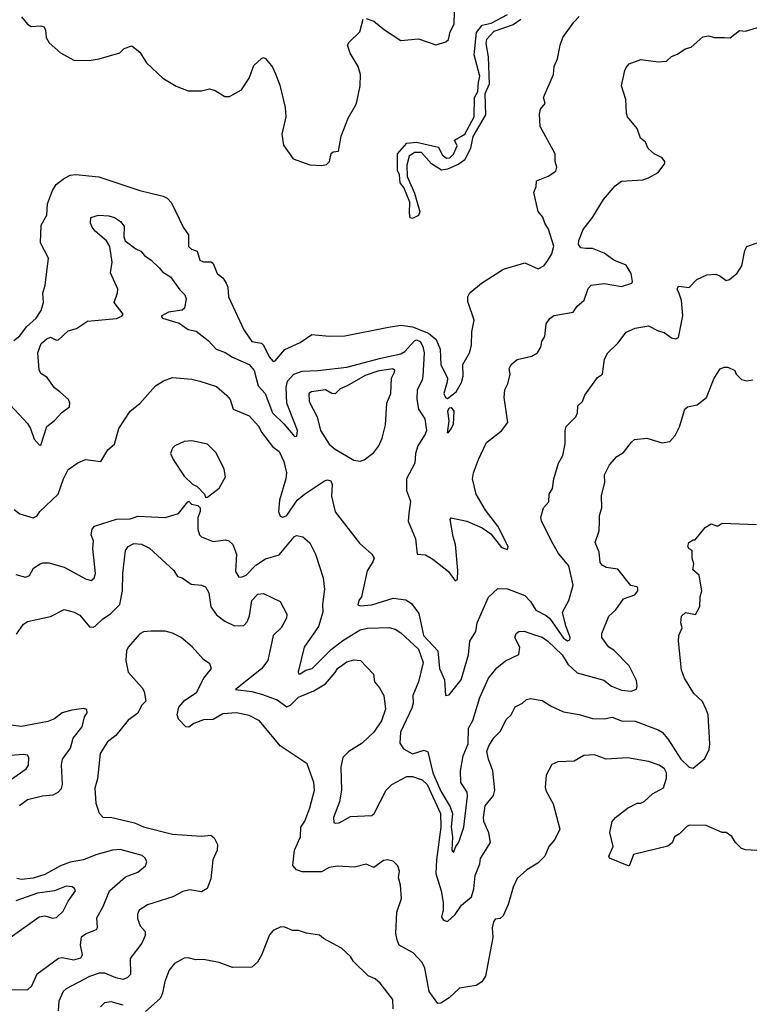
# Model space of a CAD drawing. Extents: x 1468344 to 1613994, y 525695 to 643861.
# Tile 15 of 256: x 1500175 to 1503945, y 576109 to 581197. Entities that reach past the tile are written whole.
import ezdxf

# ---------------------------------------------------------------- set-up
doc = ezdxf.new("R2010")
doc.units = 0

msp = doc.modelspace()

# ---------------------------------------------------------------- linework, layer by layer
at = {"layer": '0CON10XD'}
for points in [[(1501965, 581203.8), (1502005, 581190), (1502060.6, 581145), (1502145, 581089.3), (1502235, 581097.8), (1502325, 581067.5), (1502377.6, 581082.4), (1502390, 581095), (1502398.6, 581135), (1502420, 581175), (1502424.4, 581305)], [(1500145, 579539), (1500175, 579563.8), (1500209.4, 579610.6), (1500259.6, 579655), (1500286.5, 579695), (1500297.5, 579735), (1500295.3, 579784.7), (1500307.1, 579825), (1500324.3, 579965), (1500282.5, 580045), (1500285.8, 580135), (1500315, 580186.7), (1500318.5, 580245), (1500343.7, 580315), (1500364.2, 580345), (1500401.4, 580375), (1500435, 580393.5), (1500465, 580397.8), (1500584.2, 580385.8), (1500795.1, 580315.1), (1500916.2, 580286.2), (1500936.2, 580275), (1500960.2, 580250.2), (1501019.2, 580125), (1501046.7, 580085), (1501047.5, 580025), (1501062.1, 580012.1), (1501091.7, 580001.7), (1501106, 579955), (1501125, 579945.6), (1501165, 579945.7), (1501175, 579938), (1501195.6, 579885.6), (1501225, 579862.9), (1501242.7, 579835), (1501250.5, 579815), (1501254.5, 579765), (1501332.5, 579595), (1501374.6, 579534.6), (1501425, 579525.7), (1501435, 579516), (1501464.6, 579455), (1501485, 579430.6), (1501495, 579434.5), (1501545, 579493.4), (1501625, 579528.7), (1501685, 579571.2), (1501775, 579561.5), (1501855, 579564.1), (1502080.7, 579609.2), (1502145, 579618.9), (1502205, 579610.6), (1502287.1, 579577.1), (1502326.7, 579545), (1502348.2, 579495), (1502350.8, 579415), (1502384.8, 579345), (1502384.4, 579325), (1502366.7, 579265), (1502375, 579245.6), (1502385, 579240), (1502430, 579275), (1502457.6, 579322.4), (1502467, 579355), (1502465, 579416), (1502499.1, 579475), (1502509.2, 579515), (1502511.1, 579585), (1502523.8, 579645), (1502490.9, 579740.9), (1502490, 579765), (1502500.3, 579785), (1502561.3, 579835), (1502675, 579908.3), (1502785, 579940), (1502855, 579910.2), (1502884.1, 579925), (1502901.5, 579948.5), (1502925, 579986.7), (1502935, 580027.5), (1502906.8, 580115), (1502888.4, 580145), (1502877.7, 580177.7), (1502855, 580206.2), (1502832.5, 580305), (1502843.8, 580335), (1502845.8, 580364.2), (1502905, 580389.2), (1502945, 580414.2), (1502951.4, 580435), (1502942.5, 580465), (1502941.2, 580505), (1502864.2, 580645), (1502861.2, 580708.8), (1502866.2, 580735), (1502890.8, 580765), (1502882, 580795), (1502932.9, 580915), (1502936.9, 580955), (1502954.5, 580995.5), (1502967.1, 581065), (1502981.4, 581105), (1503038.1, 581185), (1503065.9, 581214.1)], [(1500185, 581212.2), (1500215, 581174.5), (1500235, 581161.5), (1500285, 581165.6), (1500300, 581160), (1500308.6, 581145), (1500311.4, 581105), (1500327.2, 581077.2), (1500385, 581025.7), (1500455, 580987.5), (1500534.2, 580985.8), (1500585, 580994.3), (1500693.3, 581026.7), (1500715, 581048.8), (1500755, 581062.5), (1500795, 581030), (1500830.8, 580975), (1500913.8, 580895), (1500984.3, 580854.3), (1501045, 580830.3), (1501115, 580830), (1501155, 580839.5), (1501185, 580832.2), (1501235, 580800.4), (1501259.6, 580800.4), (1501321.1, 580835), (1501360, 580895), (1501385, 580961.4), (1501425, 580996.2), (1501435, 581001.2), (1501445, 580996.7), (1501482.2, 580952.2), (1501497.7, 580917.7), (1501518.9, 580858.9), (1501546.2, 580743.8), (1501550.3, 580695), (1501529.2, 580605), (1501538.1, 580548.1), (1501588.8, 580478.8), (1501675, 580447.7), (1501735, 580444.5), (1501760.7, 580449.3), (1501775.4, 580464.6), (1501785, 580506.2), (1501795, 580514.2), (1501822, 580518), (1501836.1, 580595), (1501872.2, 580687.8), (1501905.9, 580745), (1501915.3, 580765), (1501934.6, 580855), (1501936.1, 580915), (1501924.5, 580955), (1501881.9, 581025), (1501868.8, 581065), (1501878.3, 581081.7), (1501932, 581135), (1501950.5, 581199.5)], [(1502765, 581198.2), (1502725, 581171.3), (1502625, 581136.7), (1502587.2, 581095), (1502583.3, 581075), (1502595.2, 581005), (1502600.3, 580865), (1502579.4, 580815), (1502581.6, 580705), (1502516.4, 580593.6), (1502505, 580534.3), (1502475, 580472.5), (1502445, 580450.7), (1502385, 580424.7), (1502355, 580419.3), (1502303.1, 580453.1), (1502250.7, 580510.7), (1502215, 580511.1), (1502188.1, 580491.9), (1502175.2, 580445), (1502177, 580387), (1502215, 580300.8), (1502242.5, 580205), (1502235, 580186.2), (1502205, 580170), (1502193, 580173), (1502189.5, 580199.5), (1502191.8, 580255), (1502160.5, 580330.5), (1502140.8, 580355), (1502136.9, 580395), (1502127.4, 580417.4), (1502127.1, 580505), (1502175, 580559.6), (1502225, 580565.2), (1502339.3, 580539.3), (1502358.4, 580498.4), (1502381, 580481), (1502397.3, 580482.7), (1502417.2, 580502.8), (1502436.2, 580545), (1502422.2, 580575), (1502474.4, 580605.6), (1502523.3, 580695), (1502525.9, 580795), (1502543.2, 580826.8), (1502545, 580872.5), (1502553.2, 580905), (1502523.2, 581015), (1502535, 581130.9), (1502565, 581169.5), (1502610.7, 581179.3), (1502696.4, 581223.6)], [(1503100, 580015), (1503075, 580018.8), (1503062.8, 580035), (1503065, 580056.2), (1503087.4, 580112.6), (1503135.6, 580175), (1503191.2, 580268.8), (1503251.3, 580338.7), (1503285, 580362.5), (1503395, 580370), (1503425, 580380), (1503475, 580407.5), (1503509.2, 580455), (1503509.2, 580465), (1503495, 580484), (1503453.3, 580505), (1503422.1, 580532.1), (1503408.8, 580565), (1503383.8, 580585), (1503366, 580635), (1503316, 580695), (1503310, 580715), (1503307.5, 580785), (1503284, 580855), (1503301.2, 580935), (1503309.5, 580950.5), (1503325, 580970), (1503385, 580991.2), (1503475, 580980), (1503517.3, 580982.7), (1503543, 581007), (1503575, 581020), (1503613.7, 581046.3), (1503645, 581055.7), (1503705, 581108.8), (1503735, 581113.8), (1503765, 581106), (1503817.5, 581105), (1503846.3, 581103.7), (1503895, 581141.2), (1503925, 581138), (1503999.5, 581160.5)], [(1500125, 579206.7), (1500215, 579110), (1500230.5, 579085), (1500249.5, 579029.5), (1500275, 579000), (1500285, 578998), (1500315.6, 579094.4), (1500355, 579125.6), (1500392.3, 579167.7), (1500432.5, 579197.5), (1500434.3, 579215), (1500426.5, 579235), (1500382.9, 579275), (1500354.4, 579295), (1500317.8, 579347.8), (1500285, 579368.8), (1500275, 579387.5), (1500269.2, 579475), (1500286.6, 579523.4), (1500315, 579548), (1500335, 579556.7), (1500365, 579540.8), (1500375, 579542.5), (1500425, 579588.8), (1500469.3, 579600.7), (1500525, 579639.2), (1500675, 579653.1), (1500702.5, 579665), (1500710, 579675), (1500662.5, 579735), (1500681.2, 579785), (1500682, 579805), (1500645, 579890), (1500652.5, 579945), (1500640, 580025), (1500623.3, 580055), (1500565, 580104.2), (1500549.2, 580125), (1500540.8, 580145), (1500542.5, 580175), (1500583, 580187), (1500635, 580183.8), (1500665, 580175.8), (1500696.7, 580155), (1500715, 580130), (1500713.8, 580075), (1500720, 580055), (1500775, 580013.3), (1500801.7, 580001.7), (1500819.1, 579979.1), (1500855, 579954.2), (1500895, 579914.2), (1500915, 579892.9), (1500955, 579869.2), (1501001.9, 579801.9), (1501029.2, 579775), (1501035.8, 579755), (1501026.1, 579706.1), (1501015, 579695.8), (1500943.9, 579686.1), (1500906.7, 579665), (1500913.3, 579655), (1500999.6, 579629.6), (1501045, 579596.8), (1501087.6, 579587.6), (1501149, 579539), (1501189.4, 579495), (1501237.6, 579477.6), (1501273.8, 579453.8), (1501361.5, 579415), (1501385.8, 579385), (1501406.5, 579305), (1501443.8, 579265), (1501480.5, 579165), (1501539.4, 579109.4), (1501595, 579043.1), (1501607.1, 579045), (1501610, 579075), (1501555.6, 579215.6), (1501552.8, 579297.2), (1501558.9, 579328.9), (1501591.4, 579365), (1501635, 579381.1), (1501715, 579383.7), (1501865, 579401), (1502041.2, 579448.8), (1502145, 579470.1), (1502165, 579482.2), (1502215, 579538.5), (1502225, 579542.3), (1502245, 579534), (1502259, 579509), (1502264.3, 579475.7), (1502258.9, 579355), (1502255.3, 579334.7), (1502229.6, 579285), (1502228, 579235), (1502235.5, 579185), (1502268.9, 579135), (1502276.8, 579075), (1502270.5, 579055), (1502232.2, 578995), (1502220.9, 578955), (1502217.5, 578905), (1502174.4, 578825), (1502173.1, 578765), (1502195, 578710), (1502185.3, 578644.7), (1502182.7, 578605), (1502221.1, 578515), (1502228.8, 578435), (1502271.4, 578431.4), (1502309.8, 578409.8), (1502390, 578345), (1502425, 578296.7), (1502437.1, 578305), (1502438.8, 578351.2), (1502427.3, 578485), (1502414.5, 578525), (1502400, 578615), (1502405, 578623.3), (1502485.8, 578605.8), (1502565, 578570.7), (1502609.9, 578539.9), (1502665, 578470.4), (1502695, 578458.9), (1502698.7, 578475), (1502645, 578580), (1502581.9, 578661.9), (1502533.1, 578745), (1502514.6, 578825.4), (1502519.5, 578855), (1502546.2, 578925), (1502587.4, 579012.6), (1502665, 579071.9), (1502698, 579115), (1502678.1, 579245), (1502681.9, 579285), (1502698.1, 579315), (1502708.8, 579365), (1502704, 579395), (1502713.8, 579415), (1502745, 579442), (1502821.7, 579458.3), (1502851.2, 579475), (1502867.5, 579505), (1502873.3, 579535), (1502889.3, 579560.7), (1502896.2, 579625), (1502915, 579653.3), (1502935, 579668.8), (1503035, 579686.2), (1503055, 579716.2), (1503092.2, 579747.8), (1503112.6, 579807.4), (1503128.8, 579825), (1503195, 579834.4), (1503285, 579818.2), (1503338.8, 579835), (1503342, 579845), (1503334.2, 579885), (1503308.8, 579928.8), (1503245, 579954.4), (1503195, 579990.6), (1503135, 580014.5), (1503100, 580015)], [(1500146.7, 578666.7), (1500175, 578644.3), (1500245, 578623.3), (1500265, 578633.3), (1500278.8, 578655), (1500374.5, 578745.5), (1500400.8, 578825), (1500425, 578873.3), (1500475, 578908), (1500515, 578923.8), (1500595, 578913.3), (1500630.8, 578975), (1500665.6, 579004.4), (1500688, 579085), (1500745.7, 579174.3), (1500796.3, 579213.7), (1500876.7, 579305), (1500918.8, 579331.2), (1500965, 579347.5), (1501065, 579339.2), (1501105, 579330), (1501191.3, 579301.3), (1501245.8, 579255), (1501262.5, 579235), (1501277.5, 579185), (1501360.1, 579150.1), (1501411.1, 579095), (1501425, 579065.8), (1501481.7, 578991.7), (1501515.6, 578965), (1501540, 578915), (1501554.5, 578855), (1501550.9, 578825), (1501516.7, 578715), (1501511.8, 578655), (1501520.9, 578630.9), (1501535, 578627.1), (1501555, 578635.6), (1501608.7, 578715), (1501647.1, 578745), (1501750.8, 578815), (1501765, 578820), (1501783.6, 578813.6), (1501790.5, 578795), (1501785.8, 578735), (1501805, 578654), (1501931.7, 578491.7), (1501994, 578435), (1502006, 578415), (1502000, 578395), (1501970.7, 578349.3), (1501940.8, 578215), (1501926.9, 578195), (1501923, 578173), (1501935, 578168.1), (1501995, 578172.9), (1502105, 578207.8), (1502169.8, 578199.8), (1502200, 578180), (1502238, 578128), (1502261.3, 578015), (1502336, 577935), (1502344.8, 577844.8), (1502369.6, 577785), (1502374.7, 577704.7), (1502395, 577709.1), (1502455.6, 577785), (1502493.6, 577915), (1502500.4, 577985), (1502532.5, 578035), (1502539.3, 578080.8), (1502596.7, 578213.3), (1502645, 578258), (1502695, 578255.9), (1502785, 578220.8), (1502815, 578190.4), (1502842.3, 578145), (1502895, 578118.8), (1502915, 578101.9), (1502985, 578000.7), (1503005, 577988.1), (1503018.2, 577991.7), (1503019.7, 578005), (1502996.3, 578065), (1502980.5, 578135), (1503012.5, 578195), (1503034.3, 578275), (1503011.8, 578375), (1502959.4, 578439.4), (1502932.3, 578487.7), (1502872, 578605), (1502868, 578625), (1502882.5, 578675), (1502910, 578705), (1502911.2, 578745), (1502928.1, 578775), (1502935.6, 578825), (1502958.6, 578905), (1502982.2, 578945), (1502993.3, 579005), (1502993.5, 579075), (1502999.4, 579095), (1503049.1, 579145), (1503058.1, 579165), (1503058.3, 579201.7), (1503083.8, 579225), (1503095, 579256.7), (1503160.9, 579349.1), (1503186.7, 579365), (1503197.4, 579442.6), (1503214.3, 579475), (1503265, 579525.8), (1503308.3, 579581.7), (1503355, 579602.5), (1503425, 579616), (1503475, 579588.8), (1503505, 579580), (1503542.7, 579552.7), (1503565, 579548), (1503580, 579555), (1503602.4, 579667.6), (1503595.5, 579745.5), (1503583.2, 579783.2), (1503572, 579805), (1503579.3, 579820.7), (1503635, 579814), (1503674.2, 579855), (1503725, 579879.4), (1503772.1, 579882.1), (1503793.6, 579873.6), (1503825, 579848.8), (1503843.3, 579855), (1503881.7, 579888.3), (1503907.1, 579925), (1503922.5, 580005), (1503932, 580025), (1504005, 580051.2)], [(1501935, 578916.5), (1501955, 578921.9), (1502005, 578960.8), (1502030, 578995), (1502048.6, 579035), (1502065.7, 579104.3), (1502071.8, 579215), (1502092.3, 579265), (1502097.1, 579345), (1502111.8, 579375), (1502112.7, 579385), (1502103.4, 579393.4), (1502025, 579381.5), (1501960.9, 579359.1), (1501868, 579305), (1501830.4, 579289.6), (1501805, 579264), (1501787.5, 579265), (1501755, 579284.2), (1501682.5, 579275), (1501668.6, 579265), (1501670, 579225), (1501712.1, 579145), (1501729.6, 579075), (1501773.5, 579003.5), (1501805, 578977.8), (1501901.2, 578921.2), (1501935, 578916.5)], [(1502835, 578018.6), (1502875, 578005.6), (1502904.3, 577985), (1502978.4, 577915), (1503007, 577867), (1503055, 577821.7), (1503193.3, 577783.3), (1503233.5, 577753.5), (1503285, 577732.1), (1503335, 577726.4), (1503361.7, 577738.3), (1503366.2, 577755), (1503362.2, 577782.2), (1503325, 577858.1), (1503245, 577939.2), (1503220, 577955), (1503183.8, 578005), (1503183.8, 578025), (1503220, 578115), (1503255, 578146.7), (1503295, 578204), (1503353.3, 578225), (1503368.8, 578245), (1503369.3, 578259.3), (1503365.8, 578265.8), (1503333.3, 578273.3), (1503265, 578358.5), (1503205, 578366.7), (1503185, 578378.1), (1503175, 578392.5), (1503169.4, 578445), (1503149.5, 578495), (1503168.6, 578555), (1503170.8, 578605), (1503170.9, 578635), (1503183.5, 578675), (1503181.5, 578738.5), (1503199.4, 578805), (1503196.9, 578845), (1503223.6, 578896.4), (1503260.5, 578939.5), (1503295, 578961.2), (1503335.8, 579014.2), (1503352.7, 579027.3), (1503415, 579034), (1503495, 579011.2), (1503535, 579017.5), (1503562, 579048), (1503585, 579092.5), (1503612.5, 579185), (1503625, 579196.7), (1503675, 579206.7), (1503723.3, 579245), (1503763.8, 579345), (1503795, 579392.5), (1503815, 579402.5), (1503835, 579402.5), (1503870, 579385), (1503877.5, 579365), (1503905, 579337.5), (1503931.7, 579331.7), (1503964.1, 579335.9)], [(1502385, 579060), (1502393.5, 579125), (1502388.2, 579175), (1502395, 579190.8), (1502405, 579193.1), (1502418.1, 579175), (1502415, 579107.5), (1502405, 579084.2), (1502385, 579060)], [(1501145, 578730), (1501205, 578776.7), (1501238, 578835), (1501232, 578875), (1501189.7, 578959.7), (1501145, 579004.2), (1501065, 579021.2), (1501025, 579017.1), (1500976.2, 578995), (1500965, 578983.3), (1500954.3, 578955), (1500968.1, 578925), (1501025, 578837.5), (1501067.5, 578797.5), (1501092.5, 578785), (1501130, 578745), (1501135, 578730), (1501145, 578730)], [(1500155, 578330.5), (1500205, 578317.1), (1500225, 578324.4), (1500246.9, 578363.1), (1500280, 578385), (1500295, 578390.9), (1500325, 578390), (1500405, 578368.5), (1500515, 578307.5), (1500545, 578299.2), (1500559.4, 578310.6), (1500566.2, 578335), (1500552.3, 578465), (1500556.8, 578505), (1500544.5, 578535), (1500549.4, 578565), (1500560.8, 578579.2), (1500675, 578616.6), (1500745, 578618.2), (1500785, 578631.8), (1500927.5, 578625), (1500995, 578646.2), (1501043.6, 578706.4), (1501048.3, 578708.3), (1501063, 578693), (1501095, 578687.5), (1501107.5, 578675), (1501107.5, 578655), (1501096.1, 578623.9), (1501096.2, 578565), (1501104.2, 578535), (1501113.8, 578525), (1501175, 578500), (1501239.1, 578509.1), (1501255, 578504), (1501275.8, 578485), (1501295.5, 578435), (1501290, 578345), (1501307.1, 578317.1), (1501325, 578317.5), (1501345, 578327.5), (1501395, 578377.9), (1501445, 578411.2), (1501515, 578431.1), (1501592.9, 578525), (1501605, 578531.9), (1501638.8, 578525), (1501673.9, 578493.9), (1501703.3, 578435), (1501742.7, 578312.7), (1501750.3, 578255), (1501740, 578175), (1501742.2, 578135), (1501718.7, 578061.3), (1501644.6, 577955), (1501613.7, 577826.3), (1501615, 577817.5), (1501625, 577816), (1501653.9, 577836.1), (1501685.5, 577845), (1501785, 577942.3), (1501845, 577988.9), (1501935, 578044), (1501972.2, 578052.2), (1502085, 578055.4), (1502115, 578047.3), (1502145, 578029.1), (1502235, 577944.4), (1502259.4, 577875), (1502235.4, 577775), (1502206.9, 577705), (1502207.8, 577665), (1502200.6, 577639.4), (1502142.5, 577515), (1502138.9, 577458.9), (1502158.9, 577428.9), (1502205, 577402.5), (1502265, 577422.2), (1502283.7, 577413.7), (1502309.5, 577305), (1502351.1, 577211.1), (1502399.4, 577129.4), (1502412.3, 577095), (1502405.2, 577025), (1502411.1, 576975), (1502408.9, 576905), (1502417, 576893), (1502428.2, 576925), (1502445, 576947.5), (1502470.3, 577025), (1502489.4, 577185), (1502487.3, 577205), (1502453.8, 577255), (1502452.4, 577315), (1502467.3, 577392.7), (1502491.6, 577455), (1502495, 577535.8), (1502516.2, 577575), (1502552.3, 577695), (1502597.5, 577795), (1502641.4, 577848.6), (1502685, 577884.2), (1502755, 577917.5), (1502758.8, 577955), (1502734, 578005), (1502740, 578025), (1502755, 578036.2), (1502782.3, 578037.7), (1502835, 578018.6)], [(1503723, 577633), (1503704, 577674), (1503658.2, 577715), (1503610.8, 577795), (1503594.2, 577835), (1503578.8, 577985), (1503581.2, 578015), (1503597.5, 578055), (1503591.2, 578081.2), (1503594, 578115), (1503615, 578133.8), (1503666.7, 578123.3), (1503690, 578165), (1503692, 578215), (1503700, 578245), (1503685.9, 578325.9), (1503653.3, 578355), (1503658, 578385), (1503650, 578415), (1503650, 578455), (1503635, 578462.5), (1503627.5, 578475), (1503632.5, 578495), (1503655, 578510), (1503665, 578510), (1503717, 578573), (1503748.3, 578591.7), (1503775, 578582.5), (1503785, 578582.5), (1503805, 578596.2), (1503982.3, 578587.7)], [(1500157.8, 578022.2), (1500195, 578072.9), (1500215, 578087.1), (1500335, 578113.1), (1500405, 578148.6), (1500456.7, 578135), (1500485, 578119.4), (1500535, 578060.5), (1500555, 578057.3), (1500565, 578063.5), (1500605, 578101.5), (1500645, 578126.7), (1500692.9, 578175), (1500706.7, 578245), (1500708.8, 578335), (1500722.2, 578455), (1500735, 578475.7), (1500765, 578490.5), (1500805, 578486.9), (1500845, 578466.5), (1500971.5, 578351.5), (1500990, 578320), (1501015, 578312.9), (1501060.7, 578280.7), (1501115, 578274.4), (1501135, 578265.7), (1501152.9, 578235), (1501163.1, 578163.1), (1501191.2, 578121.2), (1501235, 578088.4), (1501285, 578064.4), (1501333.4, 578066.6), (1501350.6, 578085), (1501363, 578117), (1501375, 578196), (1501405, 578227.8), (1501435, 578231.4), (1501521.3, 578191.3), (1501555.8, 578125), (1501554, 578105), (1501525.7, 578054.3), (1501484, 578015), (1501458, 577885), (1501425, 577842.2), (1501290, 577735), (1501375, 577724.7), (1501425, 577711.1), (1501505, 577681.6), (1501555, 577646.9), (1501575, 577655.5), (1501615, 577695.4), (1501695, 577728.9), (1501754.7, 577765), (1501805, 577823.5), (1501817.1, 577845), (1501865, 577878), (1501901.7, 577888.3), (1501935.8, 577885), (1502003.8, 577815), (1502008.1, 577775), (1502035, 577744.2), (1502056.9, 577705), (1502064.5, 577635), (1502045, 577574.2), (1502005.2, 577514.8), (1501945, 577459.1), (1501875, 577415.5), (1501844.6, 577385), (1501834.7, 577335), (1501837.1, 577215), (1501827.3, 577155), (1501796.4, 577075), (1501799.1, 577049.1), (1501805, 577044.3), (1501825, 577046.4), (1501885, 577079.1), (1501995, 577084.3), (1502006.7, 577095), (1502068.9, 577215), (1502097.9, 577245), (1502176, 577286), (1502205, 577285.4), (1502255, 577269.7), (1502280, 577245), (1502349.2, 577095), (1502351.8, 577025), (1502328.3, 576855), (1502325.2, 576785.2), (1502353.3, 576695), (1502363.3, 576635), (1502363.8, 576595), (1502355, 576560), (1502365, 576543.3), (1502385, 576537.5), (1502425, 576573.3), (1502457.9, 576622.1), (1502509.6, 576665), (1502521.8, 576705), (1502528.7, 576775), (1502552.3, 576835), (1502556.9, 576863.1), (1502607.3, 576945), (1502598.8, 576995), (1502573.2, 577053.3), (1502570.9, 577075), (1502581.1, 577135), (1502622.6, 577187.4), (1502631.1, 577215), (1502620, 577315), (1502597.8, 577375), (1502588.9, 577415), (1502598.5, 577445), (1502625, 577485.8), (1502659.5, 577520.5), (1502689.3, 577580.7), (1502715.4, 577605), (1502735, 577646), (1502772.5, 577665), (1502793.3, 577685), (1502815, 577688.5), (1502875, 577678.8), (1502925, 577647.3), (1502985, 577620), (1503066, 577606), (1503135, 577586.2), (1503195, 577584.5), (1503237, 577593), (1503284.6, 577574.6), (1503355, 577571.5), (1503475, 577527.6), (1503495, 577514.7), (1503525, 577481.4), (1503590.8, 577375), (1503635, 577334.6), (1503655, 577329.1), (1503715, 577380), (1503737.6, 577425), (1503741.6, 577455), (1503732, 577605), (1503723, 577633)], [(1503984.2, 576904.2), (1503925, 576907.5), (1503905, 576914), (1503874.2, 576945), (1503855, 576976), (1503825, 576996.2), (1503805, 576997.5), (1503723, 577033), (1503635.7, 577034.3), (1503621.7, 577028.3), (1503585, 576990), (1503558.8, 576975), (1503545.8, 576944.2), (1503525, 576926.2), (1503346.7, 576883.3), (1503325, 576823.3), (1503223.6, 576863.6), (1503220, 576875), (1503241.2, 576925), (1503223.9, 576996.1), (1503236.1, 577053.9), (1503253.3, 577075), (1503315, 577122), (1503365, 577148.8), (1503385, 577148.8), (1503402.5, 577157.5), (1503444.2, 577195.8), (1503502.1, 577227.9), (1503517.7, 577277.7), (1503517.5, 577305), (1503506.2, 577325), (1503480, 577345), (1503425, 577362.9), (1503315, 577382.9), (1503205, 577375.7), (1503145, 577398.1), (1503090, 577395), (1503040, 577365), (1502955, 577362.5), (1502925, 577347.8), (1502895, 577293.8), (1502890, 577230), (1502895, 577210), (1502932, 577145), (1502965.8, 577014.2), (1502939.7, 576960.3), (1502909.2, 576925), (1502888, 576875), (1502851.9, 576838.1), (1502795.9, 576804.1), (1502745, 576758.8), (1502724.4, 576715), (1502698.6, 576625), (1502673.2, 576566.8), (1502657.3, 576552.7), (1502631.7, 576548.3), (1502622.5, 576535), (1502615.9, 576504.1), (1502619.4, 576455), (1502599.1, 576345), (1502581.4, 576255), (1502563.3, 576225), (1502534.5, 576205.5), (1502448.3, 576191.7), (1502395, 576142.7), (1502351.2, 576115), (1502335, 576112.5), (1502291.4, 576175), (1502268.7, 576295), (1502255, 576325.6), (1502207.5, 576375), (1502135.6, 576415), (1502125, 576440), (1502118.5, 576475), (1502123.3, 576585), (1502148.1, 576655), (1502142.5, 576725), (1502132.5, 576765), (1502137, 576797), (1502128.8, 576825), (1502105, 576848.8), (1502075, 576856), (1502055, 576852), (1502005, 576816.7), (1501965, 576834), (1501905, 576818), (1501815, 576822.7), (1501775, 576815.4), (1501735, 576794.3), (1501635, 576793.5), (1501605, 576803.8), (1501585.9, 576825.9), (1501594.2, 576905), (1501625.4, 576975), (1501628.2, 577025), (1501648.2, 577055), (1501675, 577124), (1501698.2, 577215), (1501694.5, 577255), (1501661.1, 577351.1), (1501521.4, 577445), (1501415, 577574.2), (1501360.9, 577600.9), (1501295, 577614.6), (1501225, 577609.6), (1501175, 577580.9), (1501125, 577578.5), (1501075, 577560.5), (1501048.3, 577541.7), (1501033.6, 577543.6), (1500995, 577583.3), (1500989.2, 577605), (1500997.5, 577645), (1501028.9, 577681.1), (1501089.3, 577720.7), (1501125.8, 577795), (1501166.2, 577845), (1501157.7, 577867.7), (1501125, 577891.4), (1501066.9, 577956.9), (1501008.8, 578005), (1500965, 578027.1), (1500927, 578037), (1500855, 578037.5), (1500815, 578034.3), (1500795, 578024.3), (1500735.8, 577955), (1500727.5, 577935), (1500724.2, 577885), (1500736, 577825), (1500808, 577745), (1500818, 577725), (1500826.2, 577675), (1500805, 577653.8), (1500785.7, 577614.3), (1500735, 577578), (1500672.1, 577497.9), (1500629.4, 577465), (1500591.1, 577405), (1500576.3, 577273.7), (1500563.3, 577226.7), (1500567.6, 577147.6), (1500585, 577097.5)], [(1500174.5, 577135.5), (1500215, 577168.2), (1500292.9, 577187.1), (1500347.9, 577192.1), (1500374.3, 577205), (1500391.2, 577225), (1500395.9, 577245), (1500390.8, 577345), (1500396.4, 577375), (1500436.9, 577433.1), (1500451.8, 577485), (1500497.3, 577542.7), (1500510, 577595), (1500524, 577615), (1500522, 577632), (1500505, 577636.9), (1500445, 577628.5), (1500395.2, 577614.8), (1500355.2, 577584.8), (1500319.9, 577570.1), (1500185, 577544.6), (1500025, 577563.5)], [(1500115, 577260.9), (1500209.2, 577325), (1500220, 577345), (1500221.9, 577385), (1500215, 577397.1), (1500195, 577400.5), (1499995, 577383.8)], [(1500585, 577097.5), (1500606.4, 577073.6), (1500645, 577075.8), (1500767.6, 577047.6), (1500815.4, 577025.4), (1500965, 576988.8), (1501115, 576978.5), (1501162.6, 576982.6), (1501179.1, 576969.1), (1501196.5, 576935), (1501195.5, 576905), (1501173.8, 576855), (1501163.2, 576756.8), (1501143.2, 576706.8), (1501115, 576690), (1501055, 576700), (1501017.6, 576692.4), (1500966.1, 576663.9), (1500835, 576623.5), (1500793.1, 576595), (1500783.1, 576575), (1500783.2, 576553.2), (1500797.5, 576515), (1500822.9, 576485), (1500823.5, 576465), (1500806, 576425), (1500746.2, 576345), (1500747.2, 576262.8), (1500730, 576245), (1500707.8, 576237.8), (1500671.2, 576245), (1500615, 576270.4), (1500585, 576269.2), (1500535, 576253.3), (1500415, 576188.5), (1500400, 576175), (1500376.5, 576125), (1500374.5, 576075)], [(1500075, 576185.7), (1500215, 576183.6), (1500238.5, 576205), (1500265, 576265.6), (1500375, 576347.1), (1500395, 576351.1), (1500455, 576338.2), (1500491.1, 576348.9), (1500500, 576365), (1500488.4, 576415), (1500495, 576457.1), (1500515, 576473.8), (1500572, 576495), (1500576.9, 576505), (1500573.4, 576556.6), (1500606.4, 576615), (1500638.8, 576695), (1500721.6, 576768.4), (1500785, 576792.3), (1500824.4, 576825), (1500831.4, 576845), (1500823.3, 576863.3), (1500807.5, 576877.5), (1500695, 576908.5), (1500655, 576905.9), (1500568.2, 576881.8), (1500505, 576855.3), (1500436.1, 576843.9), (1500385, 576825.2), (1500305, 576779.7), (1500245, 576760.3), (1500185, 576754.7), (1500159.6, 576759.6)], [(1500125.7, 576455), (1500275, 576561.1), (1500305, 576565.3), (1500345, 576553.8), (1500365, 576557.1), (1500399.3, 576590.8), (1500425, 576642.5), (1500462.9, 576695), (1500457.7, 576707.7), (1500445.4, 576715.4), (1500415, 576719.1), (1500354, 576696), (1500267.2, 576682.8), (1500155, 576643)], [(1502105.5, 576085), (1502103.3, 576133.3), (1502038.3, 576218.3), (1502011.2, 576241.2), (1501975.6, 576255.6), (1501900.3, 576330.3), (1501885, 576356.2), (1501838.6, 576398.6), (1501745, 576448.8), (1501725, 576466.7), (1501656.7, 576476.7), (1501615, 576490), (1501585, 576490.8), (1501545, 576507.5), (1501525, 576509.2), (1501485, 576490), (1501465, 576468.8), (1501425, 576362.5), (1501403.8, 576326.2), (1501375, 576300), (1501275, 576298.5), (1501205, 576325.7), (1501125, 576340), (1501085, 576338.6), (1501045, 576349.2), (1501025, 576346.9), (1500975, 576320), (1500948.2, 576285), (1500925, 576226.2), (1500913.4, 576166.6), (1500901.3, 576138.7), (1500825, 576072.5)], [(1500710, 576105), (1500647.5, 576122.5), (1500613.7, 576116.3), (1500592.5, 576095)]]:
    msp.add_lwpolyline(points, dxfattribs=at)

doc.saveas('drawing.dxf')
